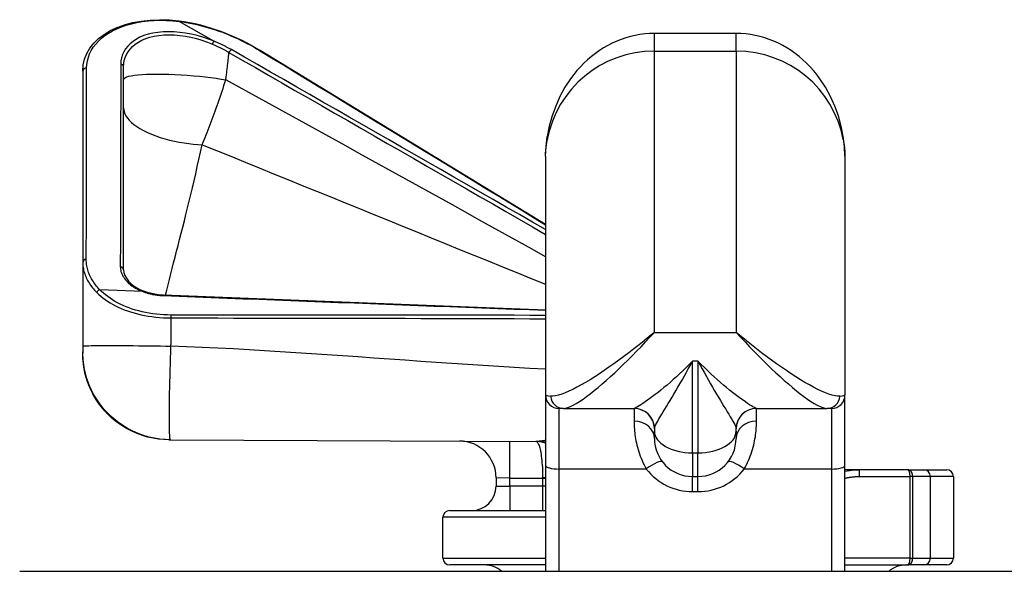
# Model space of a CAD drawing. Header units: inches. Extents: x 10 to 197, y 9 to 109.
# Tile 5 of 111: x 10.51 to 13.35, y 11.63 to 13.22. Entities that reach past the tile are written whole.
import ezdxf

# ---------------------------------------------------------------- set-up
doc = ezdxf.new("R2010")
doc.units = ezdxf.units.IN
doc.header["$MEASUREMENT"] = 0
doc.layers.add('Visible Edges(ANSI)', color=7, linetype='Continuous', lineweight=25)
doc.layers.add('Visible Tangent Edges(ANSI)', color=7, linetype='Continuous', lineweight=25)

msp = doc.modelspace()

# ---------------------------------------------------------------- linework, layer by layer
at = {"layer": 'Visible Edges(ANSI)'}
for p, q in [((11.0687, 13.1609), (10.9683, 13.2182)), ((12.5788, 13.1832), (12.3426, 13.1832)), ((12.0277, 12.6301), (11.2027, 13.1341)), ((10.6891, 13.0745), (10.6891, 12.521)), ((10.8072, 12.4996), (10.8072, 13.0866)), ((12.0277, 12.8276), (12.0277, 12.1372)), ((12.8938, 12.8276), (12.8938, 12.1372)), ((10.6891, 12.521), (10.6891, 12.2785)), ((12.0277, 12.3823), (10.9225, 12.426)), ((10.6891, 12.2785), (10.6891, 12.2621)), ((10.6891, 12.2621), (10.6891, 12.2577)), ((10.6891, 12.2577), (10.6891, 12.2576)), ((12.0277, 12.1372), (12.0277, 11.9329)), ((12.8938, 11.9329), (12.8938, 12.1372)), ((12.0798, 12.0978), (12.067, 12.0978)), ((12.0798, 12.0978), (12.2837, 12.0978)), ((12.6378, 12.0978), (12.8417, 12.0978)), ((12.8544, 12.0978), (12.8417, 12.0978)), ((12.3426, 12.0388), (12.3426, 12.0318)), ((12.3426, 12.0112), (12.3426, 12.0318)), ((12.5788, 12.0318), (12.5788, 12.0388)), ((12.5788, 12.0318), (12.5788, 12.0112)), ((10.9383, 12.0074), (10.9385, 12.0074)), ((10.9385, 12.0074), (10.941, 12.0073)), ((10.941, 12.0073), (10.9427, 12.0073)), ((10.9427, 12.0073), (12.0029, 12.0026)), ((12.0277, 11.9329), (12.0277, 11.6267)), ((12.8938, 11.6267), (12.8938, 11.9329)), ((12.9348, 11.9207), (12.8938, 11.9207)), ((13.0752, 11.9207), (12.9348, 11.9207)), ((13.0752, 11.9207), (13.1218, 11.9207)), ((13.1218, 11.9207), (13.1879, 11.9207)), ((11.8846, 11.8973), (11.8846, 11.8734)), ((12.4529, 11.901), (12.4686, 11.901)), ((13.2075, 11.901), (13.2075, 11.6648)), ((11.7505, 11.8026), (12.0277, 11.8026)), ((11.7308, 11.6648), (11.7308, 11.7829)), ((10.5067, 11.6267), (34.1027, 11.6267)), ((12.0277, 11.6451), (11.7505, 11.6451)), ((12.8938, 11.6451), (13.0752, 11.6451)), ((13.1218, 11.6451), (13.0752, 11.6451)), ((13.1879, 11.6451), (13.1218, 11.6451))]:
    msp.add_line(p, q, dxfattribs=at)
at = {"layer": 'Visible Edges(ANSI)', "flags": 128}
for points in [[(10.6891, 13.0745), (10.6904, 13.0919), (10.6943, 13.1089), (10.7009, 13.1253), (10.7099, 13.1407), (10.7213, 13.1552), (10.735, 13.1686), (10.7508, 13.1806), (10.7687, 13.1914), (10.7884, 13.2007), (10.81, 13.2085), (10.8332, 13.2147), (10.8578, 13.2192), (10.8838, 13.222), (10.9108, 13.223), (10.9386, 13.2223), (10.9671, 13.2198)], [(10.9671, 13.2198), (10.9671, 13.2198), (10.9672, 13.2198), (10.9672, 13.2198), (10.9673, 13.2198), (10.9673, 13.2198), (10.9674, 13.2197), (10.9674, 13.2197), (10.9675, 13.2196), (10.9675, 13.2196), (10.9676, 13.2195), (10.9676, 13.2195), (10.9677, 13.2194), (10.9677, 13.2193), (10.9678, 13.2193), (10.9678, 13.2192), (10.9679, 13.2191), (10.9679, 13.219), (10.968, 13.2189), (10.968, 13.2188), (10.968, 13.2188), (10.9681, 13.2186), (10.9681, 13.2185), (10.9682, 13.2184), (10.9682, 13.2183)], [(10.9671, 13.2198), (10.9826, 13.2176), (10.9982, 13.2148), (11.0138, 13.2115), (11.0294, 13.2077), (11.0449, 13.2035), (11.0603, 13.1989), (11.0908, 13.1885), (11.1205, 13.1766), (11.1492, 13.1634), (11.1767, 13.1492), (11.2027, 13.1341)], [(10.9683, 13.2182), (10.9683, 13.2182), (10.9683, 13.2182), (10.9683, 13.2182), (10.9683, 13.2182), (10.9683, 13.2182), (10.9683, 13.2182), (10.9682, 13.2182), (10.9682, 13.2182), (10.9682, 13.2183), (10.9682, 13.2183), (10.9682, 13.2183), (10.9682, 13.2183), (10.9682, 13.2183), (10.9682, 13.2183), (10.9682, 13.2183), (10.9682, 13.2183), (10.9682, 13.2183), (10.9682, 13.2183), (10.9682, 13.2183), (10.9682, 13.2183), (10.9682, 13.2183), (10.9682, 13.2183), (10.9682, 13.2183), (10.9682, 13.2183)], [(11.0687, 13.1609), (11.0687, 13.1608), (11.0688, 13.1608), (11.0688, 13.1608), (11.0688, 13.1608), (11.0688, 13.1608), (11.0688, 13.1608), (11.0689, 13.1608), (11.0689, 13.1607), (11.0689, 13.1607), (11.0689, 13.1607), (11.069, 13.1607), (11.069, 13.1607), (11.069, 13.1607), (11.069, 13.1607), (11.069, 13.1606), (11.069, 13.1606), (11.0691, 13.1606), (11.0691, 13.1606), (11.0691, 13.1606), (11.0691, 13.1606), (11.0691, 13.1606), (11.0691, 13.1606), (11.0691, 13.1606), (11.0691, 13.1605)], [(12.3426, 13.1832), (12.3287, 13.1828), (12.3147, 13.1817), (12.3008, 13.18), (12.2871, 13.1775), (12.2734, 13.1743), (12.2599, 13.1704), (12.2465, 13.1659), (12.2334, 13.1607), (12.2205, 13.1548), (12.2079, 13.1483), (12.1955, 13.1412), (12.1834, 13.1335), (12.1717, 13.1252), (12.1603, 13.1163), (12.1493, 13.1068), (12.1387, 13.0969), (12.1284, 13.0864), (12.1186, 13.0755), (12.1093, 13.0641), (12.1003, 13.0522), (12.0839, 13.0273), (12.0694, 13.0009), (12.057, 12.9732), (12.0467, 12.9444), (12.0386, 12.9148), (12.0327, 12.8845)], [(12.8888, 12.8845), (12.8829, 12.9148), (12.8748, 12.9444), (12.8645, 12.9732), (12.852, 13.0009), (12.8376, 13.0273), (12.8211, 13.0522), (12.8122, 13.0641), (12.8028, 13.0755), (12.793, 13.0864), (12.7828, 13.0969), (12.7722, 13.1068), (12.7611, 13.1163), (12.7498, 13.1252), (12.738, 13.1335), (12.726, 13.1412), (12.7136, 13.1483), (12.701, 13.1548), (12.6881, 13.1607), (12.6749, 13.1659), (12.6616, 13.1704), (12.6481, 13.1743), (12.6344, 13.1775), (12.6206, 13.18), (12.6067, 13.1818), (12.5928, 13.1828), (12.5788, 13.1832)], [(12.0277, 12.8276), (12.029, 12.8558), (12.0327, 12.8845)], [(12.8938, 12.8276), (12.8924, 12.8558), (12.8888, 12.8845)], [(10.8072, 12.4996), (10.8081, 12.4914), (10.8108, 12.4831), (10.8154, 12.4746), (10.8218, 12.4662), (10.8301, 12.4581), (10.8403, 12.4503), (10.8523, 12.4433), (10.866, 12.4371)], [(10.9225, 12.426), (10.9074, 12.4272), (10.8928, 12.4295), (10.8789, 12.4328), (10.866, 12.4371)], [(10.8739, 12.0161), (10.8545, 12.0222), (10.8356, 12.0299), (10.8173, 12.0392), (10.7998, 12.0499), (10.7834, 12.0619), (10.7679, 12.0753), (10.7536, 12.0899), (10.7405, 12.1057), (10.7288, 12.1223), (10.7185, 12.14), (10.7096, 12.1585), (10.7022, 12.1775), (10.6965, 12.1971), (10.6924, 12.2171), (10.6899, 12.2373), (10.6891, 12.2576)], [(12.8938, 11.9163), (12.9142, 11.9196), (12.9348, 11.9207)]]:
    msp.add_lwpolyline(points, dxfattribs=at)
at = {"layer": 'Visible Edges(ANSI)'}
for centre, radius, start, end in [((12.067, 12.1372), 0.0394, 180, 270), ((12.8544, 12.1372), 0.0394, 270, 0), ((12.2836, 12.0388), 0.0591, 0, 89.8858), ((12.6379, 12.0388), 0.0591, 90.1142, 180), ((11.7783, 11.8973), 0.1063, 0, 89.7454), ((12.4529, 12.0112), 0.1102, 180, 270), ((12.4686, 12.0112), 0.1102, 270, 0), ((13.1879, 11.901), 0.0197, 0, 90), ((11.8137, 11.8734), 0.0709, 270, 0), ((11.7505, 11.7829), 0.0197, 90, 180), ((11.7505, 11.6648), 0.0197, 180, 270), ((13.1879, 11.6648), 0.0197, 270, 0), ((11.8505, 11.5663), 0.0787, 49.996, 90), ((13.071, 11.5663), 0.0787, 90, 130.004)]:
    msp.add_arc(centre, radius, start, end, dxfattribs=at)
at = {"layer": 'Visible Tangent Edges(ANSI)'}
for p, q in [((12.3426, 13.132), (12.3426, 13.1832)), ((12.5788, 13.132), (12.5788, 13.1832)), ((12.3426, 12.3181), (12.3426, 13.132)), ((12.3426, 13.132), (12.5788, 13.132)), ((12.5788, 13.132), (12.5788, 12.3181)), ((10.7383, 12.4417), (10.7383, 12.4417)), ((10.8627, 12.4362), (10.7383, 12.4417)), ((10.8628, 12.4363), (10.8628, 12.4362)), ((10.945, 12.36), (10.945, 12.3684)), ((12.3426, 12.3181), (12.5788, 12.3181)), ((12.4529, 11.9696), (12.4529, 12.2351)), ((12.4686, 12.2351), (12.4529, 12.2351)), ((12.4686, 12.2351), (12.4686, 11.9696)), ((12.067, 11.9228), (12.067, 12.0978)), ((12.2836, 12.0978), (12.2836, 12.0611)), ((12.6379, 12.0611), (12.6379, 12.0978)), ((12.8544, 12.0978), (12.8544, 11.9228)), ((11.924, 11.8967), (11.9244, 12.003)), ((12.4529, 11.9696), (12.4529, 11.901)), ((12.4529, 11.9696), (12.4686, 11.9696)), ((12.4686, 11.901), (12.4686, 11.9696)), ((12.067, 11.6267), (12.067, 11.9228)), ((12.067, 11.9228), (12.3191, 11.9228)), ((12.6024, 11.9228), (12.8544, 11.9228)), ((12.8544, 11.9228), (12.8544, 11.6267)), ((12.9348, 11.9207), (12.9348, 11.901)), ((11.924, 11.8967), (11.8846, 11.8973)), ((11.924, 11.8967), (12.0191, 11.8963)), ((11.924, 11.8734), (11.924, 11.8967)), ((12.0191, 11.8967), (12.0191, 11.8963)), ((12.0191, 11.8963), (12.0277, 11.8963)), ((12.0191, 11.8963), (12.0191, 11.8734)), ((12.4529, 11.8572), (12.4529, 11.901)), ((12.4686, 11.8572), (12.4686, 11.901)), ((12.9348, 11.901), (13.081, 11.901)), ((13.081, 11.901), (13.081, 11.6648)), ((13.0896, 11.901), (13.081, 11.901)), ((13.1412, 11.901), (13.0896, 11.901)), ((13.0896, 11.6648), (13.0896, 11.901)), ((13.2075, 11.901), (13.1412, 11.901)), ((13.1412, 11.6648), (13.1412, 11.901)), ((11.8846, 11.8734), (11.924, 11.8734)), ((11.924, 11.8734), (11.924, 11.8026)), ((12.0191, 11.8734), (11.924, 11.8734)), ((12.0191, 11.8734), (12.0191, 11.8026)), ((12.0277, 11.8734), (12.0191, 11.8734)), ((12.4529, 11.8572), (12.4686, 11.8572)), ((12.0277, 11.7829), (11.7308, 11.7829)), ((11.7308, 11.6648), (12.0277, 11.6648)), ((13.081, 11.6648), (12.8938, 11.6648)), ((13.081, 11.6648), (13.0896, 11.6648)), ((13.0896, 11.6648), (13.1412, 11.6648)), ((13.1412, 11.6648), (13.2075, 11.6648))]:
    msp.add_line(p, q, dxfattribs=at)
at = {"layer": 'Visible Tangent Edges(ANSI)', "flags": 128}
for points in [[(10.7004, 13.0826), (10.701, 13.0933), (10.7026, 13.1038), (10.7053, 13.1141), (10.7091, 13.1241), (10.7139, 13.1339), (10.7197, 13.1433), (10.7265, 13.1524), (10.7343, 13.161), (10.7431, 13.1692), (10.7529, 13.1769), (10.7636, 13.1842), (10.7752, 13.1908), (10.7876, 13.1969), (10.8009, 13.2024), (10.8149, 13.2072), (10.8297, 13.2114), (10.8452, 13.2148), (10.8614, 13.2176), (10.8781, 13.2196), (10.8954, 13.2208), (10.9131, 13.2213), (10.9312, 13.221), (10.9496, 13.22), (10.9683, 13.2182)], [(10.9682, 13.2183), (10.9784, 13.2169), (10.9886, 13.2152), (10.9988, 13.2133), (11.009, 13.2112), (11.0192, 13.2089), (11.0295, 13.2064), (11.0397, 13.2037), (11.0499, 13.2008), (11.06, 13.1978), (11.0701, 13.1945), (11.0801, 13.1911), (11.0901, 13.1875), (11.0999, 13.1838), (11.1097, 13.1799), (11.1194, 13.1758), (11.1289, 13.1716), (11.1384, 13.1673), (11.1477, 13.1629), (11.1569, 13.1583), (11.1659, 13.1536), (11.1748, 13.1489), (11.1836, 13.144), (11.1921, 13.1391), (11.2006, 13.134)], [(11.0691, 13.1605), (11.0531, 13.1666), (11.0367, 13.1721), (11.0201, 13.1768), (11.0033, 13.1808), (10.9865, 13.184), (10.9698, 13.1863), (10.9533, 13.1877), (10.9372, 13.1881), (10.9215, 13.1876), (10.9065, 13.1862), (10.8922, 13.184), (10.8787, 13.1808), (10.8662, 13.1768), (10.8547, 13.172), (10.8442, 13.1665), (10.8348, 13.1603), (10.8264, 13.1536), (10.8192, 13.1463), (10.813, 13.1385), (10.808, 13.1304), (10.8041, 13.1219), (10.8013, 13.1131), (10.7996, 13.104), (10.799, 13.0947)], [(10.8072, 13.0866), (10.8077, 13.0958), (10.8093, 13.1048), (10.8119, 13.1135), (10.8156, 13.122), (10.8204, 13.1301), (10.8263, 13.1378), (10.8332, 13.145), (10.8412, 13.1517), (10.8502, 13.1578), (10.8602, 13.1633), (10.8711, 13.1681), (10.8831, 13.1721), (10.8959, 13.1753), (10.9096, 13.1776), (10.9239, 13.179), (10.9388, 13.1795), (10.9542, 13.1791), (10.97, 13.1777), (10.9859, 13.1754), (11.002, 13.1723), (11.018, 13.1683), (11.0339, 13.1636), (11.0495, 13.1582), (11.0647, 13.1521)], [(11.0647, 13.1521), (11.0649, 13.1526), (11.0651, 13.153), (11.0653, 13.1534), (11.0654, 13.1539), (11.0656, 13.1543), (11.0658, 13.1547), (11.066, 13.1551), (11.0662, 13.1555), (11.0664, 13.1559), (11.0666, 13.1563), (11.0668, 13.1567), (11.067, 13.1571), (11.0671, 13.1575), (11.0673, 13.1578), (11.0675, 13.1581), (11.0677, 13.1585), (11.0679, 13.1588), (11.0681, 13.1591), (11.0683, 13.1594), (11.0684, 13.1596), (11.0686, 13.1599), (11.0688, 13.1601), (11.0689, 13.1603), (11.0691, 13.1605)], [(11.1189, 13.1363), (11.117, 13.1374), (11.115, 13.1385), (11.113, 13.1396), (11.111, 13.1407), (11.109, 13.1418), (11.107, 13.1429), (11.105, 13.1439), (11.1029, 13.145), (11.1008, 13.1461), (11.0988, 13.1471), (11.0967, 13.1482), (11.0946, 13.1492), (11.0925, 13.1502), (11.0904, 13.1512), (11.0883, 13.1522), (11.0861, 13.1532), (11.084, 13.1542), (11.0818, 13.1552), (11.0797, 13.1562), (11.0775, 13.1571), (11.0753, 13.1581), (11.0731, 13.159), (11.0709, 13.1599), (11.0687, 13.1609)], [(11.0647, 13.1521), (11.0668, 13.1512), (11.0689, 13.1503), (11.071, 13.1494), (11.073, 13.1485), (11.0751, 13.1475), (11.0771, 13.1466), (11.0791, 13.1456), (11.0812, 13.1446), (11.0832, 13.1436), (11.0852, 13.1426), (11.0872, 13.1417), (11.0892, 13.1406), (11.0911, 13.1396), (11.0931, 13.1386), (11.095, 13.1376), (11.097, 13.1365), (11.0989, 13.1355), (11.1008, 13.1344), (11.1027, 13.1334), (11.1046, 13.1323), (11.1065, 13.1312), (11.1084, 13.1302), (11.1103, 13.1291), (11.1121, 13.128)], [(12.0277, 12.6154), (11.9898, 12.6371), (11.952, 12.6589), (11.9141, 12.6806), (11.8762, 12.7024), (11.8384, 12.7241), (11.8005, 12.7458), (11.7627, 12.7676), (11.7248, 12.7893), (11.6869, 12.811), (11.6491, 12.8327), (11.6112, 12.8544), (11.5733, 12.8761), (11.5355, 12.8978), (11.4976, 12.9195), (11.4597, 12.9412), (11.4219, 12.9629), (11.384, 12.9846), (11.3461, 13.0063), (11.3083, 13.028), (11.2704, 13.0496), (11.2325, 13.0713), (11.1947, 13.093), (11.1568, 13.1146), (11.1189, 13.1363)], [(11.2006, 13.134), (11.235, 13.113), (11.2695, 13.092), (11.3039, 13.071), (11.3384, 13.05), (11.3728, 13.029), (11.4073, 13.008), (11.4417, 12.987), (11.4762, 12.966), (11.5107, 12.945), (11.5451, 12.924), (11.5796, 12.903), (11.614, 12.8819), (11.6485, 12.8609), (11.683, 12.8399), (11.7174, 12.8189), (11.7519, 12.7979), (11.7864, 12.7769), (11.8208, 12.7559), (11.8553, 12.7349), (11.8898, 12.7139), (11.9242, 12.6929), (11.9587, 12.6718), (11.9932, 12.6508), (12.0277, 12.6298)], [(11.103, 13.0491), (11.1034, 13.0524), (11.1038, 13.0557), (11.1042, 13.059), (11.1047, 13.0622), (11.1051, 13.0655), (11.1055, 13.0688), (11.1059, 13.0721), (11.1063, 13.0754), (11.1067, 13.0787), (11.1071, 13.0819), (11.1075, 13.0852), (11.1079, 13.0885), (11.1082, 13.0918), (11.1086, 13.0951), (11.109, 13.0984), (11.1093, 13.1016), (11.1097, 13.1049), (11.1101, 13.1082), (11.1104, 13.1115), (11.1108, 13.1148), (11.1111, 13.1181), (11.1114, 13.1214), (11.1118, 13.1247), (11.1121, 13.128)], [(11.1121, 13.128), (11.1503, 13.1061), (11.1884, 13.0842), (11.2266, 13.0623), (11.2647, 13.0404), (11.3029, 13.0185), (11.3411, 12.9966), (11.3792, 12.9747), (11.4174, 12.9528), (11.4555, 12.9309), (11.4937, 12.909), (11.5318, 12.8871), (11.57, 12.8651), (11.6081, 12.8432), (11.6463, 12.8213), (11.6844, 12.7994), (11.7226, 12.7774), (11.7607, 12.7555), (11.7989, 12.7336), (11.837, 12.7116), (11.8751, 12.6897), (11.9133, 12.6677), (11.9514, 12.6457), (11.9895, 12.6238), (12.0277, 12.6018)], [(10.6993, 12.5292), (10.6994, 12.5523), (10.6994, 12.5753), (10.6995, 12.5984), (10.6995, 12.6214), (10.6996, 12.6445), (10.6996, 12.6676), (10.6997, 12.6906), (10.6997, 12.7137), (10.6998, 12.7367), (10.6998, 12.7598), (10.6998, 12.7828), (10.6999, 12.8059), (10.6999, 12.829), (10.7, 12.852), (10.7, 12.8751), (10.7001, 12.8981), (10.7001, 12.9212), (10.7002, 12.9442), (10.7002, 12.9673), (10.7003, 12.9903), (10.7003, 13.0134), (10.7003, 13.0365), (10.7004, 13.0595), (10.7004, 13.0826)], [(10.799, 13.0947), (10.799, 13.0703), (10.7989, 13.0458), (10.7989, 13.0214), (10.7988, 12.9969), (10.7988, 12.9725), (10.7987, 12.948), (10.7987, 12.9236), (10.7986, 12.8991), (10.7986, 12.8747), (10.7985, 12.8502), (10.7984, 12.8258), (10.7984, 12.8013), (10.7983, 12.7769), (10.7983, 12.7524), (10.7982, 12.728), (10.7982, 12.7035), (10.7981, 12.679), (10.7981, 12.6546), (10.798, 12.6301), (10.798, 12.6057), (10.7979, 12.5812), (10.7979, 12.5568), (10.7978, 12.5323), (10.7977, 12.5078)], [(10.8072, 13.0491), (10.8077, 13.0512), (10.8094, 13.0533), (10.8123, 13.0553), (10.8166, 13.0573), (10.8224, 13.0591), (10.8296, 13.0607), (10.8384, 13.0622), (10.8487, 13.0634), (10.8605, 13.0644), (10.8738, 13.0652), (10.8883, 13.0656), (10.9039, 13.0658), (10.9204, 13.0656), (10.9377, 13.0652), (10.9554, 13.0644), (10.9734, 13.0634), (10.9914, 13.0622), (11.0092, 13.0607), (11.0266, 13.0591), (11.0435, 13.0573), (11.0596, 13.0553), (11.075, 13.0533), (11.0894, 13.0512), (11.103, 13.0491)], [(11.0343, 12.8613), (11.0372, 12.8682), (11.0401, 12.8753), (11.043, 12.8824), (11.0459, 12.8896), (11.0488, 12.897), (11.0517, 12.9044), (11.0547, 12.9119), (11.0576, 12.9195), (11.0605, 12.9272), (11.0634, 12.935), (11.0664, 12.9428), (11.0693, 12.9507), (11.0722, 12.9586), (11.075, 12.9667), (11.0779, 12.9747), (11.0808, 12.9828), (11.0836, 12.991), (11.0865, 12.9992), (11.0893, 13.0075), (11.092, 13.0158), (11.0948, 13.0241), (11.0976, 13.0324), (11.1003, 13.0408), (11.103, 13.0491)], [(12.0277, 12.5372), (11.9892, 12.5586), (11.9507, 12.58), (11.9122, 12.6014), (11.8737, 12.6228), (11.8352, 12.6442), (11.7966, 12.6656), (11.7581, 12.6869), (11.7196, 12.7083), (11.6811, 12.7296), (11.6426, 12.751), (11.604, 12.7723), (11.5655, 12.7936), (11.5269, 12.8149), (11.4884, 12.8362), (11.4499, 12.8575), (11.4113, 12.8788), (11.3728, 12.9001), (11.3342, 12.9214), (11.2957, 12.9427), (11.2572, 12.964), (11.2186, 12.9853), (11.1801, 13.0066), (11.1415, 13.0279), (11.103, 13.0491)], [(10.8072, 12.967), (10.8076, 12.9616), (10.8089, 12.956), (10.811, 12.9502), (10.8142, 12.9443), (10.8183, 12.9382), (10.8235, 12.9321), (10.8298, 12.9259), (10.8371, 12.9198), (10.8454, 12.9137), (10.8547, 12.9078), (10.865, 12.9021), (10.8761, 12.8966), (10.8879, 12.8914), (10.9004, 12.8865), (10.9134, 12.8821), (10.9268, 12.878), (10.9405, 12.8744), (10.9543, 12.8712), (10.9682, 12.8685), (10.982, 12.8662), (10.9955, 12.8644), (11.0088, 12.863), (11.0218, 12.862), (11.0343, 12.8613)], [(12.0277, 12.8276), (12.0277, 12.8295), (12.0277, 12.8314), (12.0277, 12.8333), (12.0278, 12.8352), (12.0279, 12.8371), (12.028, 12.8391), (12.0281, 12.8411), (12.0283, 12.843), (12.0284, 12.845), (12.0286, 12.847), (12.0288, 12.849), (12.029, 12.8511), (12.0293, 12.8531), (12.0295, 12.8551), (12.0298, 12.8572), (12.0301, 12.8593), (12.0304, 12.8614), (12.0307, 12.8634), (12.031, 12.8656), (12.0313, 12.8677), (12.0317, 12.8698), (12.0321, 12.8719), (12.0324, 12.8741), (12.0328, 12.8763)], [(12.8886, 12.8763), (12.889, 12.8741), (12.8894, 12.8719), (12.8898, 12.8698), (12.8901, 12.8677), (12.8905, 12.8656), (12.8908, 12.8634), (12.8911, 12.8614), (12.8914, 12.8593), (12.8917, 12.8572), (12.8919, 12.8551), (12.8922, 12.8531), (12.8924, 12.8511), (12.8926, 12.849), (12.8928, 12.847), (12.893, 12.845), (12.8932, 12.843), (12.8933, 12.8411), (12.8934, 12.8391), (12.8936, 12.8371), (12.8936, 12.8352), (12.8937, 12.8333), (12.8938, 12.8314), (12.8938, 12.8295), (12.8938, 12.8276)], [(10.9289, 12.4258), (10.9325, 12.4407), (10.9362, 12.4559), (10.94, 12.4714), (10.9439, 12.4871), (10.9479, 12.5032), (10.952, 12.5194), (10.9562, 12.536), (10.9605, 12.5528), (10.9649, 12.5699), (10.9693, 12.5873), (10.9738, 12.605), (10.9784, 12.6229), (10.983, 12.6412), (10.9877, 12.6597), (10.9923, 12.6786), (10.997, 12.6977), (11.0018, 12.7171), (11.0065, 12.7369), (11.0112, 12.7569), (11.0159, 12.7771), (11.0205, 12.7977), (11.0252, 12.8186), (11.0298, 12.8398), (11.0343, 12.8613)], [(11.0343, 12.8613), (11.0757, 12.8445), (11.117, 12.8277), (11.1584, 12.8108), (11.1998, 12.794), (11.2412, 12.7772), (11.2825, 12.7603), (11.3239, 12.7435), (11.3653, 12.7267), (11.4067, 12.7099), (11.4481, 12.693), (11.4895, 12.6762), (11.5308, 12.6594), (11.5722, 12.6425), (11.6136, 12.6257), (11.655, 12.6089), (11.6964, 12.5921), (11.7378, 12.5752), (11.7792, 12.5584), (11.8206, 12.5416), (11.862, 12.5248), (11.9034, 12.508), (11.9448, 12.4912), (11.9862, 12.4744), (12.0277, 12.4576)], [(10.6891, 12.521), (10.6891, 12.5172), (10.6894, 12.5134), (10.6897, 12.5097), (10.6902, 12.5059), (10.6909, 12.5021), (10.6917, 12.4984), (10.6926, 12.4946), (10.6937, 12.4909), (10.6949, 12.4871), (10.6962, 12.4834), (10.6977, 12.4797), (10.6994, 12.476), (10.7011, 12.4723), (10.7031, 12.4686), (10.7051, 12.465), (10.7073, 12.4614), (10.7096, 12.4578), (10.7121, 12.4542), (10.7147, 12.4507), (10.7174, 12.4472), (10.7203, 12.4437), (10.7233, 12.4402), (10.7265, 12.4368), (10.7298, 12.4334)], [(10.7383, 12.4417), (10.7351, 12.4451), (10.7321, 12.4485), (10.7292, 12.452), (10.7264, 12.4555), (10.7238, 12.459), (10.7213, 12.4625), (10.719, 12.4661), (10.7167, 12.4697), (10.7146, 12.4733), (10.7127, 12.4769), (10.7108, 12.4806), (10.7091, 12.4843), (10.7076, 12.488), (10.7061, 12.4917), (10.7049, 12.4954), (10.7037, 12.4991), (10.7027, 12.5029), (10.7018, 12.5066), (10.701, 12.5104), (10.7004, 12.5141), (10.6999, 12.5179), (10.6996, 12.5217), (10.6994, 12.5254), (10.6993, 12.5292)], [(10.7977, 12.5078), (10.7979, 12.5044), (10.7982, 12.501), (10.7988, 12.4976), (10.7997, 12.4942), (10.8008, 12.4908), (10.8021, 12.4875), (10.8037, 12.4841), (10.8055, 12.4808), (10.8075, 12.4776), (10.8097, 12.4743), (10.8121, 12.4711), (10.8148, 12.468), (10.8176, 12.4649), (10.8207, 12.4619), (10.824, 12.4589), (10.8275, 12.456), (10.8312, 12.4532), (10.8351, 12.4505), (10.8392, 12.4478), (10.8435, 12.4453), (10.848, 12.4428), (10.8527, 12.4405), (10.8576, 12.4383), (10.8627, 12.4362)], [(10.7383, 12.4417), (10.7378, 12.4416), (10.7373, 12.4414), (10.7369, 12.4412), (10.7364, 12.441), (10.736, 12.4408), (10.7355, 12.4406), (10.7351, 12.4403), (10.7346, 12.44), (10.7342, 12.4397), (10.7338, 12.4393), (10.7334, 12.439), (10.733, 12.4386), (10.7326, 12.4383), (10.7323, 12.4379), (10.7319, 12.4375), (10.7316, 12.437), (10.7313, 12.4366), (10.731, 12.4362), (10.7308, 12.4357), (10.7305, 12.4353), (10.7303, 12.4348), (10.7301, 12.4344), (10.7299, 12.4339), (10.7298, 12.4334)], [(10.7298, 12.4334), (10.7353, 12.4282), (10.7411, 12.4231), (10.7473, 12.4181), (10.7539, 12.4132), (10.7608, 12.4085), (10.768, 12.4039), (10.7756, 12.3995), (10.7835, 12.3953), (10.7917, 12.3913), (10.8002, 12.3875), (10.8091, 12.3838), (10.8182, 12.3804), (10.8277, 12.3773), (10.8374, 12.3743), (10.8474, 12.3717), (10.8576, 12.3692), (10.868, 12.3671), (10.8786, 12.3652), (10.8894, 12.3636), (10.9003, 12.3623), (10.9114, 12.3613), (10.9225, 12.3606), (10.9337, 12.3601), (10.945, 12.36)], [(10.945, 12.3684), (10.9342, 12.3686), (10.9234, 12.369), (10.9127, 12.3697), (10.9021, 12.3707), (10.8916, 12.372), (10.8812, 12.3736), (10.871, 12.3755), (10.861, 12.3776), (10.8512, 12.38), (10.8416, 12.3827), (10.8323, 12.3856), (10.8232, 12.3888), (10.8144, 12.3922), (10.8059, 12.3958), (10.7977, 12.3996), (10.7898, 12.4036), (10.7822, 12.4079), (10.775, 12.4123), (10.768, 12.4168), (10.7614, 12.4215), (10.7551, 12.4264), (10.7492, 12.4314), (10.7436, 12.4365), (10.7383, 12.4417)], [(10.7383, 12.4417), (10.7383, 12.4417), (10.7383, 12.4417), (10.7383, 12.4417), (10.7383, 12.4417), (10.7383, 12.4417), (10.7383, 12.4417), (10.7383, 12.4417), (10.7383, 12.4417), (10.7383, 12.4417), (10.7383, 12.4417), (10.7383, 12.4417), (10.7383, 12.4417), (10.7383, 12.4417), (10.7383, 12.4417), (10.7383, 12.4417), (10.7383, 12.4417), (10.7383, 12.4417), (10.7383, 12.4417), (10.7383, 12.4417), (10.7383, 12.4417), (10.7383, 12.4417), (10.7383, 12.4417), (10.7383, 12.4417), (10.7383, 12.4417)], [(10.8627, 12.4362), (10.8627, 12.4362), (10.8627, 12.4362), (10.8627, 12.4362), (10.8627, 12.4362), (10.8627, 12.4362), (10.8627, 12.4362), (10.8627, 12.4362), (10.8627, 12.4362), (10.8627, 12.4362), (10.8627, 12.4362), (10.8627, 12.4362), (10.8627, 12.4362), (10.8627, 12.4362), (10.8627, 12.4362), (10.8628, 12.4362), (10.8628, 12.4362), (10.8628, 12.4362), (10.8628, 12.4362), (10.8628, 12.4362), (10.8628, 12.4362), (10.8628, 12.4362), (10.8628, 12.4363), (10.8628, 12.4363), (10.8628, 12.4363)], [(10.866, 12.4371), (10.8659, 12.4371), (10.8658, 12.4372), (10.8657, 12.4372), (10.8656, 12.4372), (10.8654, 12.4372), (10.8653, 12.4372), (10.8652, 12.4372), (10.865, 12.4372), (10.8649, 12.4372), (10.8648, 12.4372), (10.8646, 12.4372), (10.8645, 12.4371), (10.8644, 12.4371), (10.8642, 12.4371), (10.8641, 12.437), (10.8639, 12.4369), (10.8638, 12.4369), (10.8637, 12.4368), (10.8635, 12.4367), (10.8634, 12.4366), (10.8632, 12.4366), (10.8631, 12.4365), (10.8629, 12.4364), (10.8628, 12.4363)], [(10.8628, 12.4362), (10.8651, 12.4354), (10.8673, 12.4346), (10.8696, 12.4339), (10.8718, 12.4331), (10.8742, 12.4324), (10.8765, 12.4317), (10.8789, 12.4311), (10.8813, 12.4304), (10.8837, 12.4298), (10.8862, 12.4293), (10.8887, 12.4287), (10.8912, 12.4282), (10.8937, 12.4277), (10.8962, 12.4273), (10.8988, 12.4269), (10.9013, 12.4265), (10.9039, 12.4261), (10.9065, 12.4258), (10.9091, 12.4255), (10.9117, 12.4253), (10.9144, 12.4251), (10.917, 12.4249), (10.9196, 12.4247), (10.9223, 12.4246)], [(10.9223, 12.4246), (10.9683, 12.4228), (11.0144, 12.421), (11.0605, 12.4192), (11.1065, 12.4174), (11.1526, 12.4156), (11.1986, 12.4139), (11.2447, 12.4121), (11.2907, 12.4103), (11.3368, 12.4085), (11.3828, 12.4067), (11.4289, 12.405), (11.475, 12.4032), (11.521, 12.4014), (11.5671, 12.3997), (11.6131, 12.3979), (11.6592, 12.3962), (11.7052, 12.3944), (11.7513, 12.3926), (11.7974, 12.3909), (11.8434, 12.3891), (11.8895, 12.3874), (11.9355, 12.3856), (11.9816, 12.3839), (12.0277, 12.3821)], [(10.9443, 12.2785), (10.9443, 12.2819), (10.9444, 12.2853), (10.9444, 12.2887), (10.9445, 12.2921), (10.9445, 12.2955), (10.9446, 12.2989), (10.9446, 12.3023), (10.9446, 12.3057), (10.9447, 12.309), (10.9447, 12.3124), (10.9447, 12.3158), (10.9448, 12.3192), (10.9448, 12.3226), (10.9448, 12.326), (10.9449, 12.3294), (10.9449, 12.3328), (10.9449, 12.3362), (10.9449, 12.3396), (10.9449, 12.343), (10.9449, 12.3464), (10.945, 12.3498), (10.945, 12.3532), (10.945, 12.3566), (10.945, 12.36)], [(12.0277, 12.3672), (11.9825, 12.3674), (11.9374, 12.3675), (11.8923, 12.3675), (11.8472, 12.3676), (11.8021, 12.3677), (11.757, 12.3678), (11.7119, 12.3679), (11.6668, 12.3679), (11.6217, 12.368), (11.5765, 12.368), (11.5314, 12.3681), (11.4863, 12.3681), (11.4412, 12.3682), (11.3961, 12.3682), (11.351, 12.3682), (11.3059, 12.3683), (11.2608, 12.3683), (11.2157, 12.3683), (11.1705, 12.3683), (11.1254, 12.3684), (11.0803, 12.3684), (11.0352, 12.3684), (10.9901, 12.3684), (10.945, 12.3684)], [(10.945, 12.36), (10.9901, 12.3599), (11.0352, 12.3598), (11.0803, 12.3598), (11.1254, 12.3597), (11.1705, 12.3596), (11.2156, 12.3596), (11.2608, 12.3595), (11.3059, 12.3594), (11.351, 12.3593), (11.3961, 12.3592), (11.4412, 12.3592), (11.4863, 12.3591), (11.5314, 12.359), (11.5765, 12.3589), (11.6217, 12.3588), (11.6668, 12.3587), (11.7119, 12.3586), (11.757, 12.3584), (11.8021, 12.3583), (11.8472, 12.3582), (11.8923, 12.3581), (11.9374, 12.3579), (11.9825, 12.3578), (12.0277, 12.3576)], [(12.3426, 12.3181), (12.3278, 12.3058), (12.313, 12.2938), (12.2982, 12.282), (12.2835, 12.2704), (12.2688, 12.2591), (12.2542, 12.2481), (12.2398, 12.2375), (12.2255, 12.2271), (12.2112, 12.2171), (12.1972, 12.2074), (12.1834, 12.1982), (12.1698, 12.1894), (12.1565, 12.181), (12.1434, 12.1732), (12.1308, 12.1659), (12.1184, 12.1592), (12.1066, 12.1531), (12.0952, 12.1477), (12.0845, 12.1431), (12.0744, 12.1393), (12.065, 12.1364), (12.0564, 12.1344), (12.0488, 12.1335), (12.0422, 12.1336)], [(12.0798, 12.0978), (12.0855, 12.0985), (12.0922, 12.1003), (12.0997, 12.1033), (12.1079, 12.1073), (12.1167, 12.1123), (12.1262, 12.1182), (12.1361, 12.125), (12.1465, 12.1325), (12.1572, 12.1407), (12.1683, 12.1495), (12.1797, 12.1589), (12.1914, 12.1688), (12.2033, 12.1792), (12.2154, 12.1901), (12.2277, 12.2014), (12.2401, 12.2131), (12.2526, 12.2252), (12.2653, 12.2376), (12.278, 12.2503), (12.2909, 12.2634), (12.3038, 12.2767), (12.3167, 12.2903), (12.3297, 12.3041), (12.3426, 12.3181)], [(12.5788, 12.3181), (12.5918, 12.3041), (12.6048, 12.2903), (12.6177, 12.2767), (12.6306, 12.2634), (12.6434, 12.2503), (12.6562, 12.2376), (12.6688, 12.2252), (12.6814, 12.2131), (12.6938, 12.2014), (12.7061, 12.1901), (12.7182, 12.1792), (12.7301, 12.1688), (12.7417, 12.1588), (12.7532, 12.1494), (12.7643, 12.1406), (12.775, 12.1324), (12.7854, 12.125), (12.7953, 12.1182), (12.8047, 12.1123), (12.8136, 12.1073), (12.8218, 12.1033), (12.8293, 12.1003), (12.8359, 12.0985), (12.8417, 12.0978)], [(12.8792, 12.1336), (12.8726, 12.1335), (12.865, 12.1344), (12.8565, 12.1364), (12.8471, 12.1393), (12.837, 12.1431), (12.8262, 12.1477), (12.8149, 12.1531), (12.8031, 12.1592), (12.7908, 12.1659), (12.7781, 12.1732), (12.765, 12.181), (12.7517, 12.1894), (12.7381, 12.1982), (12.7243, 12.2074), (12.7102, 12.2171), (12.696, 12.2271), (12.6817, 12.2375), (12.6672, 12.2481), (12.6527, 12.2591), (12.638, 12.2704), (12.6232, 12.282), (12.6085, 12.2938), (12.5936, 12.3058), (12.5788, 12.3181)], [(10.6891, 12.2785), (10.6895, 12.2787), (10.6909, 12.2789), (10.6933, 12.2791), (10.6968, 12.2793), (10.7013, 12.2795), (10.707, 12.2796), (10.7138, 12.2798), (10.7217, 12.2799), (10.7307, 12.28), (10.7407, 12.28), (10.7518, 12.2801), (10.7638, 12.2801), (10.7767, 12.2801), (10.7903, 12.28), (10.8046, 12.28), (10.8195, 12.2799), (10.8348, 12.2798), (10.8503, 12.2796), (10.8661, 12.2795), (10.882, 12.2793), (10.8978, 12.2791), (10.9136, 12.2789), (10.9291, 12.2787), (10.9443, 12.2785)], [(10.9427, 12.0073), (10.9422, 12.0079), (10.9418, 12.0095), (10.9414, 12.0123), (10.941, 12.0161), (10.9407, 12.0211), (10.9404, 12.0272), (10.9402, 12.0343), (10.94, 12.0426), (10.9398, 12.0518), (10.9398, 12.0621), (10.9398, 12.0734), (10.9398, 12.0857), (10.9399, 12.0988), (10.94, 12.1127), (10.9402, 12.1273), (10.9405, 12.1425), (10.9408, 12.1584), (10.9412, 12.1747), (10.9416, 12.1915), (10.942, 12.2086), (10.9425, 12.2259), (10.9431, 12.2434), (10.9437, 12.2609), (10.9443, 12.2785)], [(12.0277, 12.2113), (11.9825, 12.2138), (11.9374, 12.2164), (11.8922, 12.2192), (11.8471, 12.2221), (11.802, 12.225), (11.7568, 12.2281), (11.7117, 12.2312), (11.6665, 12.2343), (11.6214, 12.2375), (11.5763, 12.2407), (11.5311, 12.2439), (11.486, 12.2471), (11.4408, 12.2503), (11.3957, 12.2534), (11.3506, 12.2564), (11.3054, 12.2594), (11.2603, 12.2623), (11.2151, 12.265), (11.17, 12.2677), (11.1249, 12.2702), (11.0797, 12.2725), (11.0346, 12.2747), (10.9894, 12.2767), (10.9443, 12.2785)], [(10.9427, 12.0073), (10.9276, 12.0079), (10.9121, 12.0093), (10.8965, 12.0118), (10.8807, 12.0153), (10.865, 12.0199), (10.8493, 12.0256), (10.8338, 12.0324), (10.8186, 12.0403), (10.8038, 12.0493), (10.7896, 12.0593), (10.7761, 12.0704), (10.7633, 12.0824), (10.7514, 12.0952), (10.7404, 12.1088), (10.7304, 12.123), (10.7215, 12.1378), (10.7136, 12.1531), (10.7069, 12.1686), (10.7013, 12.1843), (10.6967, 12.2001), (10.6933, 12.2159), (10.6909, 12.2315), (10.6895, 12.247), (10.6891, 12.2621)], [(10.9383, 12.0074), (10.9234, 12.0079), (10.9082, 12.0093), (10.8929, 12.0117), (10.8774, 12.0152), (10.8619, 12.0197), (10.8465, 12.0253), (10.8312, 12.0319), (10.8163, 12.0397), (10.8018, 12.0486), (10.7879, 12.0584), (10.7746, 12.0693), (10.762, 12.0811), (10.7503, 12.0937), (10.7395, 12.1071), (10.7297, 12.1211), (10.7209, 12.1356), (10.7132, 12.1505), (10.7066, 12.1658), (10.701, 12.1812), (10.6966, 12.1967), (10.6932, 12.2122), (10.6909, 12.2276), (10.6895, 12.2428), (10.6891, 12.2577)], [(12.4529, 12.2351), (12.4434, 12.2255), (12.434, 12.2161), (12.4247, 12.207), (12.4153, 12.1982), (12.4061, 12.1896), (12.3969, 12.1814), (12.3879, 12.1734), (12.379, 12.1657), (12.3702, 12.1584), (12.3616, 12.1513), (12.3533, 12.1446), (12.3451, 12.1383), (12.3373, 12.1323), (12.3298, 12.1268), (12.3226, 12.1216), (12.3158, 12.1169), (12.3094, 12.1126), (12.3036, 12.1088), (12.2983, 12.1056), (12.2937, 12.1029), (12.2899, 12.1007), (12.2869, 12.0991), (12.2848, 12.0982), (12.2837, 12.0978)], [(12.3427, 12.04), (12.3434, 12.0431), (12.3448, 12.0468), (12.3467, 12.0512), (12.3493, 12.0561), (12.3522, 12.0616), (12.3557, 12.0676), (12.3595, 12.074), (12.3636, 12.081), (12.368, 12.0883), (12.3727, 12.096), (12.3776, 12.1041), (12.3827, 12.1125), (12.388, 12.1213), (12.3935, 12.1304), (12.399, 12.1397), (12.4047, 12.1494), (12.4106, 12.1593), (12.4164, 12.1694), (12.4224, 12.1798), (12.4284, 12.1904), (12.4345, 12.2013), (12.4406, 12.2124), (12.4467, 12.2236), (12.4529, 12.2351)], [(12.6378, 12.0978), (12.6367, 12.0982), (12.6346, 12.0991), (12.6316, 12.1007), (12.6277, 12.1029), (12.6231, 12.1056), (12.6179, 12.1088), (12.612, 12.1126), (12.6057, 12.1169), (12.5989, 12.1216), (12.5917, 12.1268), (12.5842, 12.1323), (12.5763, 12.1383), (12.5682, 12.1446), (12.5598, 12.1513), (12.5512, 12.1584), (12.5425, 12.1657), (12.5335, 12.1734), (12.5245, 12.1814), (12.5154, 12.1896), (12.5061, 12.1982), (12.4968, 12.207), (12.4874, 12.2161), (12.478, 12.2255), (12.4686, 12.2351)], [(12.4686, 12.2351), (12.4747, 12.2236), (12.4809, 12.2124), (12.487, 12.2013), (12.493, 12.1904), (12.4991, 12.1798), (12.505, 12.1694), (12.5109, 12.1593), (12.5167, 12.1494), (12.5224, 12.1397), (12.528, 12.1304), (12.5334, 12.1213), (12.5387, 12.1125), (12.5438, 12.1041), (12.5488, 12.096), (12.5534, 12.0883), (12.5579, 12.081), (12.562, 12.074), (12.5658, 12.0676), (12.5692, 12.0616), (12.5722, 12.0561), (12.5747, 12.0512), (12.5767, 12.0468), (12.5781, 12.0431), (12.5788, 12.04)], [(12.2836, 12.0611), (12.2836, 12.0568), (12.2837, 12.0524), (12.2839, 12.0477), (12.2841, 12.0429), (12.2845, 12.0378), (12.2849, 12.0326), (12.2855, 12.0272), (12.2862, 12.0217), (12.287, 12.016), (12.2879, 12.0101), (12.2891, 12.0041), (12.2904, 11.9981), (12.2918, 11.9919), (12.2934, 11.9856), (12.2952, 11.9793), (12.2971, 11.9729), (12.2993, 11.9665), (12.3016, 11.9601), (12.304, 11.9538), (12.3067, 11.9474), (12.3095, 11.9411), (12.3125, 11.9349), (12.3157, 11.9288), (12.3191, 11.9228)], [(12.6024, 11.9228), (12.6058, 11.9288), (12.609, 11.9349), (12.612, 11.9411), (12.6149, 11.9474), (12.6175, 11.9538), (12.62, 11.9602), (12.6223, 11.9666), (12.6244, 11.973), (12.6264, 11.9793), (12.6282, 11.9856), (12.6297, 11.9919), (12.6312, 11.9981), (12.6324, 12.0042), (12.6335, 12.0101), (12.6345, 12.016), (12.6353, 12.0217), (12.636, 12.0272), (12.6365, 12.0326), (12.637, 12.0378), (12.6373, 12.0429), (12.6376, 12.0477), (12.6378, 12.0524), (12.6379, 12.0569), (12.6379, 12.0611)], [(12.0277, 11.9977), (12.0265, 11.9981), (12.0254, 11.9985), (12.0242, 11.9989), (12.0231, 11.9992), (12.0219, 11.9995), (12.0208, 11.9998), (12.0196, 12.0001), (12.0185, 12.0004), (12.0173, 12.0007), (12.0161, 12.0009), (12.015, 12.0012), (12.0138, 12.0014), (12.0126, 12.0016), (12.0115, 12.0018), (12.0103, 12.0019), (12.0091, 12.0021), (12.008, 12.0022), (12.0068, 12.0023), (12.0056, 12.0024), (12.0045, 12.0025), (12.0033, 12.0026), (12.0021, 12.0026), (12.0009, 12.0026), (11.9998, 12.0026)], [(11.9998, 12.0026), (12.0009, 12.0024), (12.0021, 12.0019), (12.0032, 12.0009), (12.0044, 11.9996), (12.0055, 11.9979), (12.0066, 11.9958), (12.0077, 11.9934), (12.0088, 11.9905), (12.0098, 11.9873), (12.0109, 11.9837), (12.0119, 11.9797), (12.0128, 11.9753), (12.0137, 11.9705), (12.0146, 11.9654), (12.0154, 11.9599), (12.0161, 11.954), (12.0168, 11.9477), (12.0174, 11.9411), (12.018, 11.9343), (12.0184, 11.9271), (12.0187, 11.9197), (12.019, 11.9122), (12.0191, 11.9044), (12.0191, 11.8967)], [(12.0277, 12.0054), (12.0265, 12.0052), (12.0254, 12.0049), (12.0242, 12.0047), (12.0231, 12.0045), (12.022, 12.0044), (12.0209, 12.0042), (12.0198, 12.004), (12.0187, 12.0039), (12.0177, 12.0037), (12.0166, 12.0036), (12.0156, 12.0034), (12.0145, 12.0033), (12.0135, 12.0032), (12.0125, 12.0031), (12.0115, 12.003), (12.0105, 12.0029), (12.0095, 12.0029), (12.0085, 12.0028), (12.0076, 12.0027), (12.0066, 12.0027), (12.0057, 12.0027), (12.0047, 12.0026), (12.0038, 12.0026), (12.0029, 12.0026)], [(13.0896, 11.901), (13.0896, 11.9024), (13.0895, 11.9038), (13.0893, 11.9051), (13.089, 11.9065), (13.0887, 11.9078), (13.0884, 11.909), (13.0879, 11.9103), (13.0874, 11.9114), (13.0869, 11.9125), (13.0863, 11.9136), (13.0857, 11.9145), (13.085, 11.9154), (13.0843, 11.9163), (13.0836, 11.917), (13.0828, 11.9177), (13.082, 11.9183), (13.0812, 11.9189), (13.0804, 11.9194), (13.0795, 11.9198), (13.0787, 11.9201), (13.0778, 11.9203), (13.0769, 11.9205), (13.0761, 11.9206), (13.0752, 11.9207)], [(13.0752, 11.9207), (13.0755, 11.9206), (13.0759, 11.9205), (13.0762, 11.9203), (13.0766, 11.9201), (13.0769, 11.9198), (13.0773, 11.9194), (13.0776, 11.9189), (13.0779, 11.9183), (13.0783, 11.9177), (13.0786, 11.917), (13.0789, 11.9163), (13.0792, 11.9154), (13.0794, 11.9145), (13.0797, 11.9136), (13.0799, 11.9125), (13.0801, 11.9114), (13.0803, 11.9103), (13.0805, 11.909), (13.0807, 11.9078), (13.0808, 11.9065), (13.0809, 11.9051), (13.081, 11.9038), (13.081, 11.9024), (13.081, 11.901)], [(12.8938, 11.8962), (12.8955, 11.8965), (12.8972, 11.8969), (12.8988, 11.8973), (12.9005, 11.8976), (12.9022, 11.8979), (12.9039, 11.8983), (12.9056, 11.8986), (12.9073, 11.8988), (12.909, 11.8991), (12.9107, 11.8993), (12.9125, 11.8996), (12.9142, 11.8998), (12.9159, 11.9), (12.9176, 11.9001), (12.9193, 11.9003), (12.921, 11.9004), (12.9228, 11.9006), (12.9245, 11.9007), (12.9262, 11.9008), (12.9279, 11.9009), (12.9296, 11.9009), (12.9314, 11.901), (12.9331, 11.901), (12.9348, 11.901)], [(13.081, 11.6648), (13.081, 11.6634), (13.081, 11.662), (13.0809, 11.6606), (13.0808, 11.6593), (13.0807, 11.658), (13.0805, 11.6567), (13.0803, 11.6555), (13.0801, 11.6543), (13.0799, 11.6532), (13.0797, 11.6522), (13.0794, 11.6512), (13.0792, 11.6503), (13.0789, 11.6495), (13.0786, 11.6487), (13.0783, 11.648), (13.0779, 11.6474), (13.0776, 11.6469), (13.0773, 11.6464), (13.0769, 11.646), (13.0766, 11.6457), (13.0762, 11.6454), (13.0759, 11.6452), (13.0755, 11.6451), (13.0752, 11.6451)], [(13.0752, 11.6451), (13.0761, 11.6451), (13.0769, 11.6452), (13.0778, 11.6454), (13.0787, 11.6457), (13.0795, 11.646), (13.0804, 11.6464), (13.0812, 11.6469), (13.082, 11.6474), (13.0828, 11.648), (13.0836, 11.6487), (13.0843, 11.6495), (13.085, 11.6503), (13.0857, 11.6512), (13.0863, 11.6522), (13.0869, 11.6532), (13.0874, 11.6543), (13.0879, 11.6555), (13.0884, 11.6567), (13.0887, 11.658), (13.089, 11.6593), (13.0893, 11.6606), (13.0895, 11.662), (13.0896, 11.6634), (13.0896, 11.6648)]]:
    msp.add_lwpolyline(points, dxfattribs=at)
at = {"layer": 'Visible Tangent Edges(ANSI)'}
for centre, start, end in [((12.4529, 12.0265), 217.7969, 270), ((12.4686, 12.0265), 270, 322.2031)]:
    msp.add_arc(centre, 0.1693, start, end, dxfattribs=at)
for centre, major_axis, ratio, start_param, end_param in [((11.1163, 13.128), (-0.0049, -0.00854), 0.379057, 3.664741, 4.92647), ((11.1976, 13.1257), (0.00513, 0.0084), 0.388691, 0, 0.500012), ((12.3426, 12.8199), (0.315, 0), 0.99072, 1.570796, 2.960064), ((12.5788, 12.8199), (0.315, 0), 0.99072, 0.181529, 1.570796), ((10.6989, 13.0745), (-0.00984, 0), 0.833987, 4.55725, 6.283185), ((10.7973, 13.0866), (0.00984, 0), 0.84037, 0, 1.398389), ((12.0716, 12.8784), (-0.0389, 0.0061), 0.766386, 0, 0.271349), ((12.8499, 12.8784), (0.0389, 0.0061), 0.766386, 6.011837, 6.283185), ((10.6989, 12.521), (-0.00984, 0), 0.833918, 4.670137, 6.283185), ((10.7973, 12.4996), (0.00984, 0), 0.840284, 0, 1.530103), ((10.9221, 12.4162), (0.00039, 0.00983), 0.022199, 0, 0.542303), ((12.3426, 12.1372), (-0.315, 0), 0.037588, 0, 0.305433), ((12.0798, 12.1372), (0, -0.0394), 0.95764, 4.802937, 6.283185), ((12.8417, 12.1372), (0, -0.0394), 0.95764, 0, 1.480249), ((12.5788, 12.1372), (-0.315, 0), 0.037588, 2.83616, 3.141593), ((12.2837, 12.0388), (0, 0.0591), 0.999526, 4.733431, 6.283185), ((12.6378, 12.0388), (0, 0.0591), 0.999526, 0, 1.549755), ((12.2836, 12.0112), (0.0591, 0), 0.844444, 0, 1.570796), ((12.6379, 12.0112), (-0.0591, 0), 0.844444, 4.712389, 6.283185), ((12.4529, 12.0388), (0.1102, 0), 0.302275, 3.104295, 3.141593), ((12.4529, 12.0318), (-0.1102, 0), 0.564246, 0, 1.570796), ((12.4686, 12.0318), (0.1102, 0), 0.564246, 4.712389, 6.283185), ((12.4686, 12.0388), (0.1102, 0), 0.302275, 0, 0.037297), ((12.0025, 11.8963), (0.0005, 0.1063), 0.934958, 6.031517, 6.283185), ((12.067, 11.9329), (-0.0394, 0), 0.258819, 0, 1.570796), ((12.3191, 11.9075), (0.0467, 0.0362), 0.207138, 0, 1.411503), ((12.6024, 11.9075), (-0.0467, 0.0362), 0.207138, 4.871683, 6.283185), ((12.8544, 11.9329), (0.0394, 0), 0.258819, 4.712389, 6.283185), ((13.1218, 11.901), (0, 0.0197), 0.983141, 4.712389, 6.283185), ((12.0191, 11.8964), (0.0787, -0.0001), 0.004243, 1.462281, 1.570783), ((12.0266, 11.8734), (0, -0.0709), 0.954606, 0, 0.014955), ((13.1218, 11.6648), (0, -0.0197), 0.983141, 0, 1.570796)]:
    msp.add_ellipse(centre, major_axis=major_axis, ratio=ratio, start_param=start_param, end_param=end_param, dxfattribs=at)

doc.saveas('drawing.dxf')
